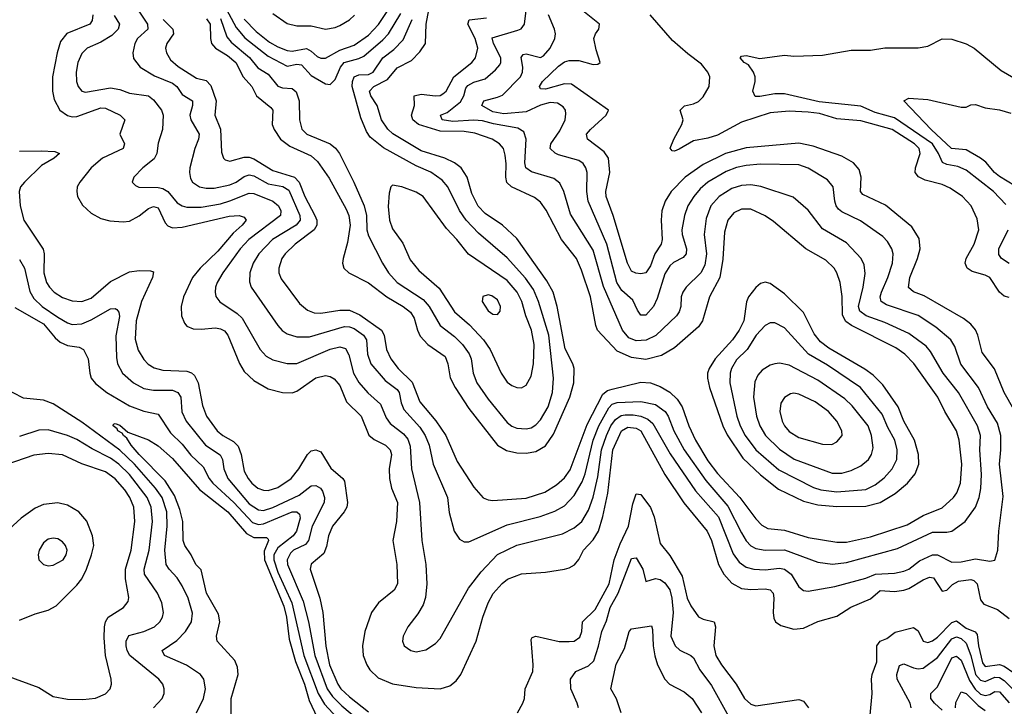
# Model space of a CAD drawing. Header units: inches. Extents: x 1305375 to 1407406, y 744550 to 841633.
# Tile 204 of 256: x 1332310 to 1336430, y 824697 to 827569. Entities that reach past the tile are written whole.
import ezdxf

# ---------------------------------------------------------------- set-up
doc = ezdxf.new("R2010")
doc.units = ezdxf.units.IN
doc.header["$MEASUREMENT"] = 0
doc.layers.add('B3832', color=7, linetype='Continuous')

msp = doc.modelspace()

# ---------------------------------------------------------------- linework, layer by layer
at = {"layer": 'B3832', "color": 5}
for points, elevation in [([(1332791.6, 827630), (1332844.7, 827550), (1332846.7, 827530), (1332803.9, 827490), (1332792.3, 827470), (1332783.2, 827430), (1332787.3, 827407.3), (1332814.9, 827370), (1332874.7, 827334.7), (1332950, 827303.6), (1332967.5, 827290), (1332990, 827256.1), (1333034.1, 827230), (1333034.2, 827210), (1333022.3, 827170), (1333026.5, 827150), (1333061.2, 827090), (1333059.3, 827070), (1333042.6, 827030), (1333023, 826950), (1333020.9, 826930), (1333025.2, 826905.2), (1333034.2, 826890), (1333062.6, 826870), (1333090, 826863.8), (1333124.3, 826864.3), (1333190, 826878.3), (1333215.9, 826890), (1333250, 826913.8), (1333270, 826920.4), (1333290, 826916), (1333350, 826882.1), (1333411.4, 826871.4), (1333436.6, 826856.6), (1333482.2, 826750), (1333483.7, 826730), (1333467.2, 826710), (1333367.9, 826650), (1333311, 826590), (1333286.7, 826550), (1333273.4, 826510), (1333272.5, 826472.5), (1333279.4, 826450), (1333390.1, 826290.1), (1333408.7, 826268.7), (1333430, 826254.8), (1333470, 826243), (1333522.7, 826242.7), (1333670, 826285.1), (1333690, 826284.5), (1333710, 826277.3), (1333749.1, 826250), (1333761.9, 826230), (1333765.5, 826170), (1333779.1, 826130), (1333840.3, 826060.3), (1333890, 826021.6), (1333897.7, 826010), (1333906.9, 825966.9), (1333918.4, 825938.4), (1333985.3, 825865.3), (1334007.3, 825830), (1334023.6, 825790), (1334040.3, 825710), (1334100.1, 825570), (1334107.8, 825507.8), (1334128.4, 825430), (1334150, 825396.5), (1334170, 825384.4), (1334190, 825384.5), (1334350, 825456.1), (1334488.5, 825491.5), (1334550, 825513.7), (1334590, 825535.8), (1334630, 825578.7), (1334663.6, 825636.4), (1334676.3, 825670), (1334710, 825810), (1334734.2, 825870), (1334774.9, 825945.1), (1334790, 825960.6), (1334810, 825967.3), (1334910, 825971.8), (1334970, 825959.5), (1335011, 825930), (1335023.3, 825910), (1335046.8, 825850), (1335091.1, 825770), (1335181.1, 825641.1), (1335273.9, 825533.9), (1335330, 825423), (1335350, 825389.4), (1335368.9, 825368.9), (1335390, 825357.7), (1335429.7, 825349.7), (1335510, 825351.8), (1335650, 825300.1), (1335711.1, 825291.1), (1335770, 825299.2), (1335983.4, 825356.6), (1336130, 825425.5), (1336190, 825424.8), (1336210, 825430.1), (1336266.2, 825470), (1336309.5, 825530.5), (1336324.4, 825570), (1336331.9, 825608.1), (1336334, 825666), (1336327.4, 825770), (1336329.9, 825830), (1336318.4, 825870), (1336238.1, 826010), (1336174.7, 826090), (1336121.7, 826181.7), (1336103.5, 826203.5), (1336030, 826256.7), (1335930, 826302.4), (1335852.1, 826330), (1335825.7, 826350), (1335819.5, 826370), (1335839.9, 826450), (1335847.7, 826507.7), (1335843.1, 826543.1), (1335830.6, 826570), (1335770, 826636.1), (1335670, 826694.6), (1335610, 826772.9), (1335546.1, 826826.1), (1335410.7, 826870.7), (1335370, 826878.5), (1335330, 826875.2), (1335290, 826862.7), (1335236.8, 826830), (1335202.6, 826790), (1335183.2, 826736.8), (1335174.4, 826670), (1335183.9, 826590), (1335177.3, 826542.8), (1335160.1, 826510), (1335099, 826450), (1335084.8, 826430), (1335078, 826410), (1335076.1, 826370), (1335070, 826346.6), (1335058.3, 826330), (1334971.5, 826248.5), (1334931.4, 826228.6), (1334890, 826225.3), (1334858.7, 826238.7), (1334832.5, 826270), (1334752.7, 826452.7), (1334710, 826604.4), (1334615.1, 826755.1), (1334587, 826850), (1334570, 826885.3), (1334544.9, 826904.9), (1334452.5, 826932.5), (1334428.8, 826948.8), (1334424.4, 826970), (1334429.4, 827069.4), (1334419.3, 827099.3), (1334395.3, 827115.3), (1334293.5, 827133.5), (1334246.4, 827146.4), (1334210, 827148.6), (1334122.7, 827142.7), (1334078.5, 827150), (1334071.3, 827170), (1334098.8, 827181.2), (1334154.6, 827225.4), (1334168.2, 827250), (1334177.1, 827282.9), (1334185.6, 827294.4), (1334210, 827307.2), (1334257.9, 827322.1), (1334301, 827359), (1334319.2, 827380.8), (1334324, 827390), (1334323.8, 827410), (1334292.8, 827470), (1334286.8, 827493.2), (1334395.1, 827524.9), (1334408.9, 827531.1), (1334422.1, 827550), (1334439.1, 827690)], 1360), ([(1333145.2, 827670), (1333216.5, 827536.5), (1333253.1, 827493.1), (1333350, 827416.6), (1333430, 827374.4), (1333470, 827382.5), (1333490, 827380.4), (1333530, 827336.1), (1333590, 827301.2), (1333610, 827297.3), (1333630, 827319.1), (1333652.2, 827370), (1333668.5, 827390), (1333730, 827406.7), (1333750, 827416.9), (1333830, 827484.3), (1333852.9, 827510), (1333905.3, 827594.7)], 1460), ([(1333250, 827571), (1333299.5, 827519.5), (1333355.6, 827475.6), (1333390, 827455.6), (1333430, 827439.8), (1333450, 827436.8), (1333510, 827447.9), (1333530, 827437.4), (1333554.8, 827414.8), (1333570, 827407.7), (1333590, 827407.7), (1333650, 827442.2), (1333710, 827462.9), (1333770, 827504.6), (1333811.3, 827548.7), (1333868, 827632)], 1480), ([(1332617, 827590), (1332613.8, 827566.2), (1332604.5, 827550), (1332508.4, 827511.6), (1332481.5, 827478.5), (1332466.8, 827430), (1332448.4, 827330), (1332447.8, 827270), (1332455.1, 827235.2), (1332478.5, 827190), (1332510, 827168), (1332530, 827162.8), (1332550, 827163.7), (1332630, 827194.1), (1332650, 827199.7), (1332670, 827199.2), (1332730.3, 827170), (1332751, 827150), (1332728.9, 827090), (1332749.3, 827050), (1332742.9, 827030), (1332656.5, 826990), (1332610.1, 826950), (1332561.5, 826890), (1332551.5, 826870), (1332548.9, 826850), (1332552.7, 826830), (1332572.9, 826792.9), (1332610, 826759.3), (1332650, 826737.1), (1332688.1, 826728.1), (1332743.9, 826723.9), (1332770, 826726.7), (1332810, 826748.1), (1332850, 826779.2), (1332870, 826787.2), (1332890, 826781.7), (1332919.5, 826719.5), (1332930, 826707.1), (1332950, 826699.1), (1332990, 826701.8), (1333187, 826747), (1333229.4, 826749.4), (1333250, 826742.6), (1333257.8, 826730), (1333241.6, 826710), (1333203.5, 826676.5), (1333139.4, 826600.6), (1333065, 826530), (1333033.8, 826490), (1332996.2, 826410), (1332985.4, 826370), (1332986.8, 826330), (1332999.7, 826299.7), (1333010, 826287.7), (1333036.3, 826276.3), (1333070, 826274), (1333130, 826279.6), (1333150, 826276.3), (1333167.1, 826267.1), (1333181.5, 826250), (1333230, 826130.3), (1333250, 826097.8), (1333290, 826059.8), (1333350, 826025.6), (1333410, 826010.1), (1333450, 826008.1), (1333470, 826014.8), (1333550, 826070.7), (1333590, 826080.1), (1333610, 826076.6), (1333626.9, 826066.9), (1333650, 826039.1), (1333677.7, 825970), (1333739.8, 825910), (1333771.2, 825831.2), (1333793.4, 825813.4), (1333841.4, 825790), (1333860.4, 825770), (1333865.7, 825750), (1333856.8, 825690), (1333858.1, 825650), (1333866.7, 825610), (1333891.5, 825550), (1333886.6, 825470), (1333871.3, 825390), (1333889.1, 825290), (1333891.7, 825210), (1333876.6, 825183.4), (1333812.3, 825130), (1333782.2, 825090), (1333753.9, 825010), (1333744.6, 824950), (1333748.1, 824910), (1333762.7, 824870), (1333775.7, 824850), (1333810, 824816.8), (1333870, 824790.7), (1333970, 824775.7), (1334069.9, 824770.1), (1334110, 824782), (1334136.8, 824803.2), (1334156.8, 824830), (1334220.2, 824970), (1334248.4, 825070), (1334270.9, 825130), (1334291.7, 825168.3), (1334328.8, 825211.2), (1334351.8, 825228.2), (1334410, 825251.6), (1334510, 825258.5), (1334590, 825270.9), (1334610, 825276.3), (1334631.2, 825288.8), (1334650, 825311.3), (1334668.9, 825350), (1334710, 825393.6), (1334731.6, 825430), (1334750, 825490.3), (1334771.5, 825588.5), (1334791.8, 825770), (1334828.3, 825850), (1334855.1, 825864.9), (1334890, 825861.1), (1334910, 825848.8), (1335010, 825666.1), (1335088.7, 825548.7), (1335187, 825430), (1335204.4, 825390), (1335233.6, 825290), (1335255.9, 825250), (1335290, 825212.5), (1335330, 825190.1), (1335370, 825185.8), (1335430, 825188.5), (1335450, 825183.7), (1335462.4, 825170), (1335466.4, 825150), (1335462.6, 825090), (1335465.3, 825065.3), (1335473.1, 825050), (1335495.1, 825035.1), (1335550, 825020.2), (1335590, 825024), (1335650, 825051.6), (1335730, 825074), (1335787.8, 825112.2), (1335870, 825146.4), (1335910, 825180.8), (1335970, 825177.2), (1336010, 825183.2), (1336030, 825189.5), (1336090, 825226.6), (1336117.7, 825237.7), (1336134.3, 825234.3), (1336170, 825178.2), (1336190, 825183.5), (1336213.3, 825206.7), (1336239, 825221), (1336290, 825227.3), (1336303.2, 825223.2), (1336316.8, 825210), (1336330, 825142.6), (1336343.9, 825123.9), (1336401.5, 825101.5), (1336450, 825063.8)], 1320), ([(1332706.4, 827586.4), (1332728.2, 827550), (1332722.4, 827530), (1332696.5, 827503.5), (1332650, 827475), (1332592.9, 827450), (1332570, 827427.1), (1332553.6, 827390), (1332546.7, 827350), (1332548.8, 827310), (1332555, 827290), (1332570, 827270.3), (1332586.4, 827266.4), (1332690, 827284), (1332730, 827277.1), (1332770, 827261.9), (1332850, 827251), (1332870, 827233.8), (1332904.1, 827190), (1332910.1, 827170), (1332907.8, 827110), (1332890, 827052.3), (1332884.1, 827010), (1332872.6, 826987.4), (1332826, 826950), (1332788.4, 826910), (1332780.5, 826890), (1332795.1, 826875.1), (1332809.2, 826869.2), (1332890, 826867.5), (1332910, 826862.7), (1332930.9, 826850.9), (1332970, 826803.5), (1332990, 826790.6), (1333010, 826784.6), (1333070, 826784.5), (1333150, 826799.2), (1333190, 826810.7), (1333270, 826843.4), (1333290, 826841.5), (1333369.2, 826810), (1333393.7, 826790), (1333403.3, 826770), (1333401.5, 826750), (1333268.7, 826650), (1333232.9, 826610), (1333160.4, 826510), (1333136.8, 826470), (1333130.1, 826450), (1333127.8, 826430), (1333131.6, 826411.6), (1333148.5, 826388.5), (1333220.3, 826340.3), (1333241, 826321), (1333316.3, 826190), (1333341.9, 826161.9), (1333370, 826145.6), (1333430, 826130.7), (1333470, 826131.1), (1333610, 826190.5), (1333650, 826200.1), (1333674.3, 826194.3), (1333687.8, 826167.8), (1333707.7, 826090), (1333730, 826050.9), (1333767.6, 826007.6), (1333820.7, 825960.7), (1333844.3, 825904.3), (1333860, 825880), (1333916.9, 825836.8), (1333934.9, 825814.9), (1333944.6, 825784.6), (1333950.1, 825690.1), (1333983.8, 825550), (1333993.2, 825390), (1334009.5, 825290), (1334014.1, 825210), (1334008.2, 825151.8), (1333999.1, 825120.9), (1333976.8, 825083.2), (1333934.6, 825030), (1333914.9, 824990), (1333912.4, 824970), (1333919.3, 824950), (1333946.8, 824930), (1333970, 824925.3), (1334010, 824933.1), (1334050, 824960.3), (1334070, 824980.3), (1334188.6, 825191.4), (1334240.8, 825259.2), (1334310, 825331.9), (1334390, 825371.7), (1334582.1, 825417.9), (1334630, 825443), (1334662.8, 825470), (1334690, 825517.8), (1334710, 825571.3), (1334730, 825656.5), (1334744.4, 825770), (1334765.1, 825830), (1334783.4, 825870), (1334802.8, 825897.2), (1334827, 825913), (1334843.8, 825916.2), (1334876.7, 825916.7), (1334910, 825910.7), (1334938, 825898), (1334959.4, 825879.4), (1335032.5, 825752.5), (1335137.8, 825597.8), (1335233.9, 825490), (1335295.4, 825335.4), (1335320.2, 825300.2), (1335350, 825278.9), (1335382, 825270), (1335430, 825268.1), (1335490, 825275), (1335510, 825270.5), (1335538, 825250), (1335570, 825196.9), (1335590, 825181.5), (1335610, 825179), (1335721.3, 825198.7), (1335850, 825233.3), (1335890.9, 825249.1), (1335970, 825254.1), (1336010, 825262.1), (1336030, 825271.2), (1336075.1, 825304.9), (1336130, 825330.6), (1336150.7, 825330.7), (1336210, 825300.1), (1336250, 825301.5), (1336310, 825313.6), (1336370, 825304.7), (1336390, 825308.4), (1336403.1, 825350), (1336407.1, 825430), (1336424.7, 825575.3), (1336409.9, 825710), (1336416.1, 825770), (1336415.1, 825830), (1336400.9, 825880.9), (1336359.7, 825950), (1336322, 826030), (1336247.5, 826127.5), (1336222.6, 826202.6), (1336206.4, 826230), (1336143.5, 826283.5), (1336070, 826331.9), (1335937, 826377), (1335915.4, 826390), (1335910.9, 826410), (1335916.4, 826430), (1335942.8, 826490), (1335961.6, 826550), (1335965.4, 826590), (1335959.9, 826610), (1335941.7, 826641.7), (1335922, 826662), (1335827.9, 826727.9), (1335750, 826764.7), (1335736.2, 826776.2), (1335726.4, 826790), (1335720.7, 826810), (1335713.7, 826870), (1335690, 826899.8), (1335610, 826948.5), (1335570, 826961.9), (1335410, 826964.4), (1335350, 826959.7), (1335309.2, 826950.8), (1335266.6, 826933.4), (1335190, 826889.4), (1335157.9, 826862.1), (1335130.6, 826830), (1335106.6, 826790), (1335091.6, 826750), (1335080.9, 826690), (1335082.5, 826670), (1335100.5, 826610), (1335098.5, 826590), (1335085.8, 826574.2), (1335046.4, 826553.6), (1335030, 826539.8), (1335010, 826506.6), (1334977.3, 826402.7), (1334961.8, 826370), (1334930, 826333.8), (1334910, 826333.6), (1334894.7, 826354.7), (1334876.5, 826396.5), (1334830, 826435.8), (1334809.1, 826470), (1334767.1, 826630), (1334689, 826810), (1334683.7, 826850), (1334684.3, 826930), (1334679, 826950), (1334667.4, 826967.4), (1334650, 826980.5), (1334564.3, 827004.3), (1334550.3, 827010.3), (1334529.9, 827030), (1334532.5, 827050), (1334570, 827104.5), (1334592.9, 827150), (1334595.9, 827175.9), (1334593.6, 827190), (1334583.9, 827203.9), (1334560.3, 827220.3), (1334530, 827222.4), (1334490, 827211.9), (1334430, 827183.8), (1334335.6, 827175.6), (1334290, 827184.2), (1334243.8, 827210), (1334252.6, 827230), (1334310, 827244.4), (1334330, 827253.8), (1334406.2, 827330), (1334414.5, 827350), (1334415.7, 827370), (1334408.8, 827411.2), (1334417.1, 827422.9), (1334430, 827426.1), (1334490, 827411.3), (1334502.5, 827417.5), (1334529.3, 827450), (1334549.2, 827490), (1334552.1, 827510), (1334548.5, 827530), (1334523.2, 827590)], 1340), ([(1333092.5, 827572.5), (1333106.8, 827550), (1333108.3, 827490), (1333113.1, 827470), (1333129.3, 827449.3), (1333179.8, 827419.8), (1333214.6, 827390), (1333245.7, 827330), (1333282.3, 827290), (1333301.5, 827250), (1333361.3, 827201.3), (1333369.4, 827190), (1333367.1, 827130), (1333374.8, 827110), (1333402.1, 827070), (1333440.4, 827040.4), (1333530, 826999.5), (1333556.2, 826976.2), (1333606, 826906), (1333676.8, 826776.8), (1333688.1, 826750), (1333693, 826710), (1333682.7, 826637.3), (1333663.7, 826570), (1333661.4, 826550), (1333666.7, 826530), (1333688, 826510), (1333770, 826468.4), (1333846.7, 826410), (1333915.1, 826370), (1333945.4, 826345.4), (1333960.6, 826320.6), (1333974.2, 826270), (1333985.9, 826245.9), (1334017.6, 826210), (1334090, 826160.6), (1334102.1, 826130), (1334110.9, 826070.9), (1334132, 826030), (1334190, 825942.8), (1334309.1, 825789.1), (1334347, 825767), (1334390, 825756.9), (1334430, 825756.1), (1334470, 825763.3), (1334510, 825786.7), (1334544.2, 825835.8), (1334612.8, 825990), (1334629.1, 826050), (1334630.4, 826110), (1334625.4, 826130), (1334592.7, 826192.7), (1334559.6, 826370), (1334542.1, 826430), (1334516.1, 826476.1), (1334390, 826653.5), (1334330, 826709.9), (1334258.6, 826758.6), (1334229.4, 826789.4), (1334201.9, 826841.9), (1334183.1, 826910), (1334157.4, 826950), (1334129.8, 826970), (1334089.3, 826989.3), (1333990, 827020.8), (1333871, 827091), (1333850.7, 827110.7), (1333824.3, 827150), (1333805.7, 827210), (1333779.4, 827250), (1333773.7, 827270), (1333792.6, 827290), (1333850, 827318.7), (1333890, 827367.6), (1333950, 827398.2), (1333985.3, 827434.7), (1334007.8, 827470), (1334010.8, 827550.8), (1334022.7, 827610)], 1420), ([(1333370, 827594.6), (1333430, 827553), (1333470, 827543.1), (1333530, 827542.9), (1333590, 827529.8), (1333630, 827536.4), (1333650, 827544.6), (1333690, 827568.9), (1333711.9, 827588.1)], 1520), ([(1336470, 825938.8), (1336429.2, 826009.2), (1336388.6, 826108.6), (1336336.8, 826176.8), (1336319.9, 826250), (1336310, 826272.3), (1336290, 826295.7), (1336258.8, 826318.8), (1336094.6, 826414.6), (1336050.3, 826430.3), (1336029.1, 826449.1), (1336034.5, 826490), (1336067.5, 826570), (1336077.5, 826610), (1336073.9, 826653.9), (1336043.2, 826703.2), (1335932.9, 826792.9), (1335837.8, 826837.8), (1335828.1, 826850), (1335831, 826911), (1335822.4, 826942.4), (1335798.4, 826970), (1335750, 826998.8), (1335630, 827040.3), (1335570, 827053.1), (1335350, 827032.5), (1335262.9, 827010), (1335170, 826963.5), (1335094.1, 826910), (1335035.8, 826850), (1335010.6, 826810), (1334997.6, 826770), (1334994.2, 826730), (1334998.2, 826650), (1334993.9, 826630), (1334968, 826590), (1334950, 826539.8), (1334930, 826510.7), (1334910, 826505.6), (1334888.5, 826508.5), (1334870, 826517.7), (1334853.5, 826550), (1334793.9, 826750), (1334763.6, 826830), (1334762.8, 826850), (1334779.7, 826930), (1334773.4, 826990), (1334755.7, 827015.7), (1334685.5, 827070), (1334682.3, 827090), (1334698.5, 827110), (1334764.7, 827170), (1334774, 827190), (1334619.2, 827299.2), (1334590, 827300.7), (1334510, 827278.4), (1334490, 827280.5), (1334485, 827290), (1334498.2, 827310), (1334564.7, 827375.3), (1334590, 827392.5), (1334610, 827397.9), (1334650, 827398.5), (1334710, 827381.9), (1334730, 827382.8), (1334739.7, 827390), (1334722.6, 827442.6), (1334713.3, 827490), (1334719.8, 827510), (1334733.3, 827530), (1334736, 827550), (1334666, 827606)], 1320), ([(1336450, 826406.9), (1336430, 826413), (1336409.9, 826430), (1336369.8, 826490), (1336350, 826500.9), (1336295.4, 826515.4), (1336274.9, 826530), (1336266.9, 826550), (1336269.9, 826570), (1336303.4, 826630), (1336323, 826690), (1336316.7, 826736.7), (1336291.6, 826790), (1336255.5, 826830), (1336203.9, 826863.9), (1336170, 826880.1), (1336098.4, 826898.4), (1336071.5, 826911.5), (1336057.4, 826930), (1336058.3, 826950), (1336078.4, 827010), (1336073.3, 827030), (1336053.7, 827050), (1335961, 827110), (1335830, 827146.3), (1335730, 827154.8), (1335656.3, 827176.3), (1335610, 827182.9), (1335530, 827185.9), (1335450, 827178.8), (1335330, 827140.9), (1335230, 827086.2), (1335190, 827072.8), (1335130, 827063), (1335070, 827027.6), (1335050, 827019.3), (1335040.5, 827020.5), (1335032, 827032), (1335047.3, 827070), (1335081, 827130), (1335086, 827150), (1335073.7, 827190), (1335091.6, 827208.4), (1335130, 827216.8), (1335150, 827226.8), (1335170, 827246.9), (1335195.2, 827290), (1335197.5, 827330), (1335189.9, 827350), (1335163.5, 827383.5), (1335105.9, 827425.9), (1335042.2, 827482.2), (1334947.7, 827590)], 1280), ([(1332910.1, 827570), (1332950.6, 827530), (1332954.5, 827510), (1332925.5, 827470), (1332920.1, 827450), (1332924.2, 827430), (1332941.5, 827401.5), (1332973.5, 827373.5), (1333050, 827324.3), (1333090, 827315), (1333110, 827293.1), (1333132.3, 827230), (1333126.8, 827170), (1333151.2, 827111.2), (1333154.7, 827014.7), (1333163.2, 826990), (1333170, 826982.9), (1333190, 826977.9), (1333250, 826994.5), (1333270, 826994.1), (1333290, 826986.8), (1333370, 826937.6), (1333460.6, 826910), (1333479.8, 826890), (1333503.5, 826830), (1333545.5, 826750), (1333553.9, 826730), (1333554, 826710), (1333542.3, 826690), (1333463.6, 826630), (1333421.1, 826590), (1333407, 826570), (1333394.3, 826530), (1333395.1, 826510), (1333404.6, 826484.6), (1333481.5, 826381.5), (1333514, 826354), (1333543.1, 826343.1), (1333570, 826341), (1333650, 826353.8), (1333690, 826353.8), (1333733.9, 826333.9), (1333823.9, 826270), (1333835.7, 826250), (1333844.6, 826190), (1333863.4, 826150), (1333893.9, 826110), (1333952.9, 826052.9), (1333985, 825970), (1334051.5, 825891.5), (1334092.9, 825830), (1334141.1, 825721.1), (1334210, 825613), (1334249.6, 825569.6), (1334270, 825560.2), (1334290, 825557.5), (1334430, 825567.8), (1334507, 825593), (1334557, 825623), (1334590, 825652.3), (1334614.3, 825685.7), (1334684.6, 825875.4), (1334750, 826003.1), (1334770, 826017.6), (1334790, 826024.1), (1334910, 826052.5), (1334950, 826049.6), (1334990, 826035), (1335030, 826010.6), (1335061.1, 825981.1), (1335082.2, 825950), (1335109.7, 825870), (1335138.4, 825810), (1335190, 825724.4), (1335230.7, 825670.7), (1335323.4, 825570), (1335390, 825480.8), (1335415.1, 825455.1), (1335440.6, 825440.6), (1335510, 825434.3), (1335610, 825403.3), (1335730, 825383.8), (1335770, 825384), (1335870, 825405.9), (1336023.2, 825456.8), (1336090, 825495.1), (1336170, 825526.9), (1336217.5, 825570), (1336230.9, 825590), (1336246.7, 825630), (1336252.8, 825710), (1336241.1, 825810), (1336230.4, 825850), (1336181.6, 825930), (1336152.5, 825990), (1336051.4, 826131.4), (1336013.7, 826170), (1335976.5, 826196.5), (1335790.2, 826290.2), (1335766.4, 826306.4), (1335752.7, 826332.8), (1335751, 826411), (1335743.9, 826470), (1335730, 826509.7), (1335717.7, 826530), (1335683.5, 826563.5), (1335599.8, 826610), (1335464.7, 826724.7), (1335430, 826749.2), (1335370, 826776.6), (1335330, 826777.2), (1335298.2, 826761.8), (1335273.1, 826730), (1335259.1, 826680.9), (1335252, 826568), (1335239.3, 826490), (1335197.1, 826410), (1335167.4, 826310), (1335150, 826283.8), (1335050, 826196.7), (1334995.3, 826164.7), (1334930, 826147.5), (1334870, 826155.6), (1334810, 826182.2), (1334728.4, 826270), (1334720.6, 826290), (1334698.1, 826410), (1334661.5, 826521.5), (1334640.1, 826570), (1334577.4, 826650), (1334512.9, 826772.9), (1334490, 826806), (1334464.9, 826824.9), (1334367.5, 826870), (1334348.5, 826888.5), (1334343.9, 826910), (1334346, 826966), (1334341.9, 827001.9), (1334334.1, 827030), (1334318.5, 827050), (1334286.8, 827070), (1334215, 827095), (1334170, 827101.2), (1334070, 827102.6), (1333979.7, 827130), (1333955.9, 827150), (1333949.6, 827170), (1333961.8, 827210), (1333961.3, 827250), (1333990, 827256.9), (1334050, 827250.5), (1334070, 827252.3), (1334081.4, 827258.6), (1334094.3, 827270), (1334127, 827330), (1334202.5, 827390), (1334217.9, 827410), (1334227.3, 827450), (1334216.6, 827490), (1334185.3, 827550), (1334191.6, 827568.4), (1334263.2, 827576.8)], 1380), ([(1333150, 827574.3), (1333177.1, 827497.1), (1333195.7, 827475.7), (1333271.3, 827411.3), (1333307.4, 827367.4), (1333350, 827341.2), (1333390, 827290.7), (1333410, 827284.2), (1333450, 827280.7), (1333466.7, 827266.7), (1333480.4, 827230), (1333481.2, 827150), (1333490.5, 827110.5), (1333511.2, 827090), (1333609.3, 827049.3), (1333632, 827032), (1333649.2, 827009.2), (1333709.1, 826890), (1333751.1, 826791.1), (1333761.3, 826750), (1333763.4, 826690), (1333770, 826664.4), (1333827.8, 826550), (1333853.2, 826510), (1333890, 826469.1), (1333998.5, 826398.5), (1334023.3, 826370), (1334070.1, 826290), (1334130, 826243.6), (1334163.3, 826210), (1334191, 826171), (1334199.1, 826150), (1334208.1, 826090), (1334223.8, 826050), (1334270, 825981.8), (1334350, 825884.6), (1334370, 825868.8), (1334390, 825860.7), (1334430, 825857), (1334450, 825861.7), (1334470, 825873.9), (1334490, 825895.5), (1334521, 825950), (1334539.7, 826010), (1334543.4, 826070), (1334524.1, 826250), (1334480.8, 826390), (1334459.8, 826439.8), (1334427.3, 826487.3), (1334350, 826573.5), (1334230, 826675.8), (1334178.6, 826730), (1334150.8, 826770.8), (1334101.3, 826870), (1334077.8, 826897.8), (1334031.1, 826931.1), (1333970, 826957.1), (1333832.8, 827032.8), (1333777.5, 827077.5), (1333761.4, 827101.4), (1333738.4, 827158.4), (1333701.8, 827290), (1333702.4, 827310), (1333710, 827330.6), (1333730, 827338.7), (1333770, 827339.5), (1333790, 827349.7), (1333829.5, 827410), (1333875.6, 827444.4), (1333914.7, 827485.3), (1333952, 827570)], 1440), ([(1336435.9, 826795.9), (1336385.2, 826850), (1336270, 826939.3), (1336235, 826955), (1336190, 826962.8), (1336172, 826972), (1336155.2, 827010), (1336129.1, 827050), (1335970, 827158.9), (1335890, 827180.9), (1335830, 827207.2), (1335655.2, 827224.8), (1335510, 827259.2), (1335470, 827259.4), (1335407.4, 827247.4), (1335388.2, 827248.2), (1335378.4, 827270), (1335387.3, 827310), (1335387.3, 827330), (1335380.5, 827350), (1335359.8, 827379.8), (1335342, 827390), (1335324.5, 827410), (1335330, 827416.3), (1335350, 827419.5), (1335407, 827407), (1335510, 827420.8), (1335550, 827416.9), (1335670, 827420.2), (1335790, 827442), (1335870, 827442), (1335930, 827451.1), (1336070, 827451.9), (1336110, 827458.8), (1336170, 827488.4), (1336210, 827487.7), (1336270, 827468.7), (1336303.6, 827450), (1336416.3, 827356.3), (1336470, 827325.4)], 1260), ([(1336474.6, 826874.6), (1336410, 826913), (1336389.1, 826930), (1336353.2, 826973.2), (1336330.2, 826990.2), (1336270, 827025), (1336209.3, 827030), (1336124, 827110), (1336009.6, 827230), (1336030, 827240.4), (1336110, 827234.9), (1336250, 827202.6), (1336270, 827203.1), (1336290, 827213), (1336310, 827214.4), (1336350, 827200.3), (1336410, 827191.9), (1336457.9, 827177.9)], 1240), ([(1332310, 827018.6), (1332401, 827021), (1332457.6, 827017.6), (1332477.2, 827010), (1332455, 826990), (1332401.4, 826958.6), (1332330.9, 826890), (1332314, 826870), (1332308.9, 826850), (1332312.7, 826790), (1332328.3, 826730), (1332409.2, 826609.2), (1332413.1, 826590), (1332411.6, 826510), (1332422.7, 826470), (1332435.7, 826450), (1332454.6, 826430), (1332490, 826406.4), (1332530, 826393.4), (1332570, 826390.6), (1332610, 826404.6), (1332690, 826473.5), (1332770, 826514.1), (1332810, 826520.6), (1332858.3, 826518.3), (1332870, 826513.7), (1332865.5, 826490), (1332820.4, 826390), (1332797.3, 826310), (1332793.2, 826233.2), (1332806.8, 826186.8), (1332830, 826147.2), (1332848.5, 826128.5), (1332873.2, 826113.2), (1332910, 826102.5), (1333010, 826098.5), (1333030, 826092), (1333041.3, 826081.3), (1333057.4, 826050), (1333075.1, 825955.1), (1333092.5, 825910), (1333136.6, 825850), (1333160.9, 825830), (1333204.6, 825804.6), (1333224.6, 825784.6), (1333237.6, 825750), (1333250, 825680.3), (1333265.8, 825650), (1333282.1, 825630), (1333307.3, 825610), (1333330, 825601.2), (1333350, 825599.6), (1333390, 825611.8), (1333446.6, 825650), (1333478.9, 825690), (1333514.9, 825750), (1333530, 825765.7), (1333550, 825770.2), (1333570, 825761.1), (1333612.7, 825692.7), (1333662.8, 825650), (1333670, 825638.2), (1333682.4, 825550), (1333679.3, 825530), (1333668.3, 825510), (1333618.7, 825450), (1333602.4, 825410), (1333594.4, 825365.6), (1333583.5, 825336.5), (1333530, 825291.8), (1333526.1, 825270), (1333566.3, 825150), (1333579.4, 825090), (1333591.1, 824948.9), (1333606.6, 824870), (1333641, 824790), (1333654.6, 824770), (1333690, 824736.1), (1333770, 824673.8)], 1280), ([(1336450, 826548.7), (1336417.7, 826570), (1336406.5, 826586.5), (1336406.8, 826610), (1336446.2, 826690)], 1260), ([(1332310, 826565.4), (1332330, 826530.2), (1332352.7, 826432.7), (1332370, 826402.3), (1332405, 826370), (1332470, 826325.1), (1332510, 826301.1), (1332530, 826294.6), (1332570, 826296.8), (1332610, 826314), (1332690, 826359.2), (1332710, 826361.2), (1332717.1, 826357.1), (1332725.1, 826345.1), (1332727.5, 826327.5), (1332713.1, 826246.9), (1332715.9, 826155.9), (1332720.1, 826130), (1332741.2, 826090), (1332787.2, 826050), (1332830, 826026.9), (1332870, 826018.8), (1332950, 826019.6), (1332972.4, 826010), (1332984, 825990), (1332988.6, 825928.6), (1333006.8, 825890), (1333088.5, 825790), (1333149.1, 825749.1), (1333159.7, 825730), (1333164.7, 825690), (1333180.7, 825650), (1333270, 825544.6), (1333310, 825518.8), (1333330, 825516.6), (1333370, 825528.9), (1333479.3, 825580.7), (1333530, 825619), (1333550, 825621), (1333569.2, 825609.2), (1333577.4, 825597.4), (1333585.8, 825570), (1333584.8, 825550), (1333534.1, 825450), (1333519.3, 825390), (1333506, 825374), (1333456.6, 825350), (1333442.9, 825337.1), (1333430.1, 825310), (1333431.1, 825290), (1333496.3, 825136.3), (1333519.5, 825050), (1333544.8, 824910), (1333597.5, 824770), (1333618.7, 824738.7), (1333658.5, 824698.5), (1333745.5, 824625.5)], 1260), ([(1332290, 826365.3), (1332410, 826296.4), (1332458.3, 826238.3), (1332479.7, 826219.7), (1332510, 826206.5), (1332558.8, 826198.8), (1332577.3, 826190), (1332597.1, 826150), (1332603.3, 826090), (1332609.6, 826070), (1332627.7, 826047.7), (1332674.4, 826010), (1332770, 825954.3), (1332830, 825931.1), (1332890, 825918.6), (1332941.4, 825841.4), (1332990, 825793.2), (1333027.2, 825747.2), (1333078.7, 825698.7), (1333103.1, 825650), (1333118.5, 825630), (1333205.8, 825550), (1333285.2, 825465.2), (1333310, 825457.1), (1333330, 825460.4), (1333450, 825510.1), (1333470.7, 825510.7), (1333481.4, 825501.4), (1333483.9, 825483.9), (1333468.8, 825430), (1333454.9, 825410), (1333390, 825359.9), (1333374.1, 825330), (1333373.7, 825310), (1333390, 825257.7), (1333449, 825130), (1333499.2, 824910), (1333559.9, 824750), (1333585.9, 824705.9), (1333674.6, 824610)], 1240), ([(1333049.9, 824670.1), (1333079.5, 824730), (1333088.3, 824770), (1333081, 824810), (1333067, 824830), (1333008.5, 824868.5), (1332916.8, 824910), (1332907.1, 824930), (1332967.5, 824972.5), (1333004.3, 825010), (1333028.7, 825050), (1333033.9, 825086.1), (1333016, 825150), (1332990, 825200.3), (1332970, 825233.8), (1332935.6, 825270), (1332922.7, 825290), (1332917.7, 825350), (1332927.8, 825450), (1332925.7, 825510), (1332906.1, 825570), (1332878.6, 825610), (1332790.5, 825710), (1332730, 825767.9), (1332570, 825886.2), (1332450, 825962.5), (1332410, 825977.1), (1332325.9, 825985.9), (1332239.5, 826030)], 1240), ([(1332869.8, 824690), (1332906.6, 824730), (1332915.3, 824750), (1332915.6, 824770), (1332908.7, 824790), (1332892.1, 824810), (1332771.6, 824910), (1332760.6, 824930), (1332756.1, 824950), (1332756.6, 824970), (1332767.2, 824992.8), (1332830, 825010.6), (1332874.8, 825030), (1332897, 825050), (1332908.3, 825070), (1332912.1, 825090), (1332904.5, 825130), (1332886.8, 825170), (1332833, 825250), (1332831.7, 825270), (1332852, 825350), (1332865.9, 825470), (1332861.1, 825530), (1332844.4, 825570), (1332770, 825666.3), (1332725.3, 825710), (1332690, 825735.2), (1332613.5, 825773.5), (1332550, 825813.4), (1332510, 825830.3), (1332430, 825853.1), (1332390, 825852.2), (1332310, 825826)], 1260), ([(1333197, 824590), (1333194.8, 824730), (1333224, 824830), (1333221.1, 824861.1), (1333210, 824888.3), (1333136.8, 824970), (1333134.5, 824990), (1333147.7, 825050), (1333142.4, 825082.4), (1333092, 825170), (1333070, 825267.8), (1333047.3, 825290), (1333027.6, 825330), (1333000.8, 825370), (1332994.5, 825390), (1332992.8, 825470), (1332980.5, 825520.5), (1332958.4, 825578.4), (1332919.7, 825639.7), (1332810.4, 825750), (1332776.6, 825790), (1332759.2, 825819.2), (1332744.6, 825830), (1332739.6, 825839.6), (1332720.9, 825850), (1332718, 825858), (1332701.5, 825870), (1332702.6, 825877.4), (1332710, 825880.3), (1332730, 825873.1), (1332763.5, 825843.5), (1332850, 825811.6), (1332890, 825787.1), (1332950, 825733.4), (1333063.3, 825603.3), (1333181.1, 825510), (1333259.6, 825419.6), (1333290, 825403.8), (1333343.2, 825403.2), (1333350, 825396.4), (1333351.4, 825390), (1333333.5, 825346.5), (1333334.1, 825310), (1333416.2, 825116.2), (1333427.1, 825070), (1333438.4, 824978.4), (1333464.8, 824884.8), (1333502.6, 824790), (1333521.2, 824721.2), (1333554.7, 824650)], 1220), ([(1332250, 824826.9), (1332390, 824775.8), (1332450, 824737.5), (1332510, 824726.3), (1332574.9, 824725.1), (1332628.3, 824731.7), (1332670, 824749.1), (1332688.5, 824770), (1332694.2, 824790), (1332693.6, 824810), (1332669.9, 824909.9), (1332663.5, 824983.5), (1332665.9, 825030), (1332669.9, 825050), (1332681.1, 825070), (1332745.3, 825110), (1332764.7, 825135.3), (1332767.8, 825152.2), (1332753.8, 825230), (1332752.9, 825270), (1332776.7, 825350), (1332791.9, 825470), (1332787.4, 825530), (1332771.1, 825570), (1332750, 825602), (1332710, 825649), (1332670, 825678.2), (1332570.8, 825710.8), (1332490, 825749), (1332430, 825755.1), (1332370, 825747.5), (1332210, 825693.7)], 1280), ([(1334393.2, 824670), (1334415.8, 824710), (1334422.4, 824730), (1334425.4, 824770), (1334457, 824843), (1334458.9, 824870), (1334450, 824976.3), (1334455.2, 824984.8), (1334470, 824990.8), (1334568.2, 824968.2), (1334610, 824967.6), (1334630, 824970.2), (1334653.8, 824986.2), (1334662.1, 825010), (1334665, 825050), (1334718.7, 825101.3), (1334776.7, 825210), (1334797.2, 825310), (1334823, 825377), (1334858.1, 825450), (1334875.8, 825544.2), (1334890, 825585.5), (1334910, 825582.7), (1334950, 825528.1), (1334964.8, 825490), (1334990, 825377.8), (1335030, 825327.3), (1335081.6, 825241.6), (1335102.6, 825150), (1335117.9, 825117.9), (1335150.6, 825070.6), (1335170, 825061.1), (1335216.3, 825050), (1335222.1, 825030), (1335214.8, 824950), (1335223.6, 824910), (1335246.9, 824870), (1335308.5, 824790), (1335343.2, 824730), (1335370, 824705.3), (1335390, 824699.5), (1335570, 824725.4), (1335590, 824719.1), (1335611.3, 824691.3)], 1280), ([(1332310, 825057.4), (1332375.5, 825084.5), (1332430, 825098.9), (1332462.9, 825117.1), (1332550, 825203.2), (1332570.4, 825230), (1332590.4, 825270), (1332611.6, 825330), (1332620.3, 825370), (1332614.8, 825410), (1332591.2, 825471.2), (1332558, 825510), (1332510, 825538.7), (1332470, 825548.1), (1332410, 825541.7), (1332374.7, 825525.3), (1332316, 825484), (1332250, 825422.6)], 1320), ([(1334648.9, 824691.1), (1334642.9, 824710), (1334616.5, 824770), (1334615.7, 824810), (1334637.3, 824842.7), (1334690, 824866.8), (1334712.1, 824887.9), (1334732.1, 824947.9), (1334746, 825010), (1334765.2, 825054.8), (1334781.6, 825110), (1334815, 825170), (1334870, 825314.9), (1334890, 825318.7), (1334917, 825270), (1334930, 825219.1), (1334970, 825232), (1334990, 825227.3), (1335010, 825213.5), (1335030, 825184.9), (1335038.8, 825150), (1335044.1, 825090), (1335035.3, 824990), (1335053.6, 824950), (1335071.8, 824931.8), (1335118.9, 824910), (1335130, 824899.6), (1335155.8, 824850), (1335204.4, 824784.4), (1335276.4, 824656.4)], 1260), ([(1334827.3, 824670), (1334808.1, 824728.1), (1334783.8, 824770), (1334806.2, 824873.8), (1334840.9, 824939.1), (1334859.8, 825010), (1334870, 825021.7), (1334953.9, 825033.9), (1334958.8, 825018.8), (1334960.7, 824950), (1334967.7, 824907.7), (1334979.3, 824870), (1335010.1, 824810.1), (1335029.6, 824789.6), (1335090, 824757.6), (1335124.7, 824730), (1335162.8, 824670)], 1240), ([(1335860.5, 824570), (1335877, 824750), (1335874.2, 824810), (1335876.6, 824830), (1335897.2, 824882.8), (1335897.1, 824950), (1335910, 824969.3), (1335939, 824981), (1335973.3, 825006.7), (1336050, 825027.1), (1336070, 825012.6), (1336090, 824970.2), (1336110, 824964), (1336130, 824971.5), (1336150, 824986.3), (1336210, 825048.2), (1336230, 825053.9), (1336270, 825023.5), (1336308.8, 825008.8), (1336317.2, 824997.2), (1336321.8, 824950), (1336339.4, 824879.4), (1336350, 824863.7), (1336410, 824872), (1336430, 824864.5), (1336470, 824836.5)], 1280), ([(1336040.2, 824690), (1336036.6, 824710), (1335981.4, 824810), (1335979.9, 824830), (1335992, 824868), (1336010, 824875), (1336050, 824857.6), (1336070, 824853.6), (1336090, 824856.8), (1336150, 824901.6), (1336210, 824979.2), (1336230, 824988.1), (1336250, 824981.1), (1336270, 824960.7), (1336289.4, 824909.4), (1336310, 824830.6), (1336330, 824806.3), (1336350, 824801.4), (1336390, 824818.5), (1336410, 824817.3), (1336430, 824804.7), (1336470, 824764.7)], 1260), ([(1336170, 824681.2), (1336137.5, 824710), (1336123, 824730), (1336122.6, 824737.4), (1336122.8, 824750), (1336150, 824778.6), (1336210, 824899.4), (1336230, 824907.3), (1336250, 824890.1), (1336285.1, 824805.1), (1336308.3, 824768.3), (1336330, 824748.2), (1336350, 824741.6), (1336370, 824747), (1336390, 824759), (1336410, 824758.2), (1336450, 824711.7)], 1240), ([(1336226, 824690), (1336226.6, 824713.4), (1336250, 824757.2), (1336270, 824750.6), (1336320.6, 824700.7), (1336350, 824679.9)], 1220)]:
    msp.add_lwpolyline(points, dxfattribs=dict(at, elevation=elevation))
for points, elevation in [([(1333870, 826877), (1333863.8, 826870), (1333856.3, 826843.7), (1333852.6, 826787.4), (1333857.3, 826730), (1333870, 826694.6), (1333913.7, 826633.7), (1333944.4, 826564.4), (1333980.6, 826520.6), (1334065.4, 826445.4), (1334130, 826347.6), (1334193.1, 826293.1), (1334251.2, 826230), (1334279, 826190), (1334325.1, 826090), (1334350, 826053.5), (1334370, 826038.3), (1334390, 826030.2), (1334410, 826029.2), (1334430, 826040.3), (1334450, 826078.4), (1334459.7, 826130), (1334463.6, 826210), (1334451.4, 826270), (1334428.3, 826330), (1334411.6, 826390), (1334392.5, 826430), (1334350, 826477.8), (1334188.3, 826588.3), (1334139.6, 826650), (1334095.6, 826695.6), (1333998.4, 826830), (1333970, 826847.4), (1333910, 826869.7)], 1460), ([(1335430, 826470.8), (1335410, 826465.3), (1335390, 826448.2), (1335360.4, 826410), (1335351.7, 826388.3), (1335340.3, 826310), (1335321.1, 826270), (1335292.3, 826230), (1335220.8, 826150), (1335194.9, 826110), (1335188.7, 826090), (1335187.8, 826070), (1335197.2, 826030), (1335251.8, 825870), (1335270, 825832.1), (1335335.4, 825735.4), (1335410, 825665.1), (1335485, 825605.1), (1335590, 825555.4), (1335650, 825540.2), (1335730, 825532.5), (1335850, 825533.7), (1335910, 825549.7), (1335973.3, 825586.7), (1336025.6, 825630), (1336057.7, 825670), (1336071.8, 825710), (1336071.2, 825750), (1336054.7, 825810), (1336009.5, 825890), (1335985.9, 825950), (1335921.6, 826041.6), (1335881.9, 826081.9), (1335847.1, 826107.1), (1335695.5, 826195.5), (1335661.3, 826221.3), (1335634.6, 826254.6), (1335590, 826344.7), (1335510, 826422.7), (1335450, 826465.7)], 1420), ([(1334270, 826417.6), (1334248.4, 826411.6), (1334245.8, 826390), (1334270, 826351.8), (1334290, 826337.8), (1334310, 826335.8), (1334320.4, 826350), (1334322.4, 826370), (1334310, 826397.2), (1334285.8, 826414.2)], 1480), ([(1335470, 826301), (1335450, 826300.7), (1335430, 826289.8), (1335392, 826250), (1335354.1, 826190), (1335310, 826145.6), (1335289.1, 826110), (1335283.1, 826090), (1335281.7, 826050), (1335311.3, 825910), (1335325, 825870), (1335345.8, 825830), (1335390.6, 825770), (1335486.4, 825686.4), (1335631.6, 825611.6), (1335662.8, 825602.8), (1335730, 825593.7), (1335850, 825604.5), (1335890, 825623.6), (1335927.7, 825652.3), (1335960.7, 825690), (1335979.9, 825730), (1335982.3, 825770), (1335972.6, 825810), (1335942.6, 825862.6), (1335919.4, 825919.4), (1335827.7, 826030), (1335690, 826123.7), (1335610.2, 826170.2), (1335510, 826280.6)], 1440), ([(1335490, 826132), (1335470, 826129.9), (1335450, 826123.7), (1335416.5, 826103.5), (1335398.2, 826081.8), (1335385.6, 826054.4), (1335381.3, 825990), (1335392.7, 825910), (1335406.7, 825870), (1335430.6, 825830), (1335490, 825772), (1335551.3, 825731.3), (1335710, 825672.3), (1335750, 825672.1), (1335790, 825683.6), (1335830, 825703.5), (1335861.8, 825730), (1335874.7, 825750), (1335881.4, 825778.6), (1335875.1, 825830), (1335861, 825870), (1335794.1, 825954.1), (1335762.6, 825982.6), (1335650, 826061.1), (1335530, 826123.8)], 1460), ([(1335550, 826006.6), (1335536, 826004), (1335510, 825988.4), (1335495.5, 825964.5), (1335490.2, 825930), (1335500.5, 825890), (1335510.2, 825870), (1335530, 825846), (1335570, 825822), (1335670, 825794), (1335708.1, 825791.9), (1335730, 825802.8), (1335751.6, 825830), (1335750.7, 825850), (1335729.9, 825890), (1335694.9, 825930), (1335638.4, 825970), (1335570, 826002.7)], 1480), ([(1332450, 825400.9), (1332430, 825396.1), (1332410, 825380.5), (1332391.7, 825350), (1332387.2, 825330), (1332390.4, 825310), (1332410, 825290.4), (1332430, 825284.9), (1332450, 825287.1), (1332491.9, 825310), (1332505.6, 825330), (1332509.8, 825350), (1332502.3, 825370), (1332490, 825385.1), (1332470, 825398)], 1340)]:
    msp.add_lwpolyline(points, close=True, dxfattribs=dict(at, elevation=elevation))

doc.saveas('drawing.dxf')
